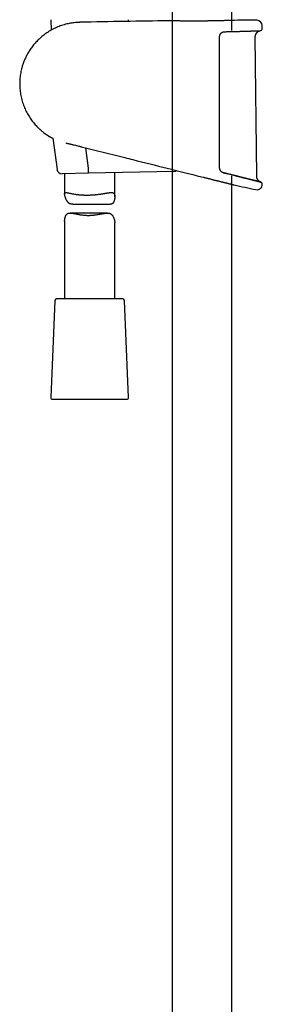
# Model space of a CAD drawing. Header units: millimetres. Extents: x 8 to 1577, y 12 to 2536.
# Tile 12 of 18: x 423 to 495, y 1668 to 1962. Entities that reach past the tile are written whole.
import ezdxf

# ---------------------------------------------------------------- set-up
doc = ezdxf.new("R2010")
doc.units = ezdxf.units.MM

msp = doc.modelspace()

# ---------------------------------------------------------------- linework, layer by layer
at = {"color": 7, "linetype": 'Continuous', "lineweight": 30}
for p, q in [((468.25, 2315.56), (468.25, 1429.02)), ((486.05, 1958.81), (486.05, 2315.56)), ((432.02, 1962.09), (432.16, 1958.96)), ((455.26, 1961.59), (455.28, 1962.09)), ((467.37, 1961.75), (467.39, 1961.75)), ((486.91, 1961.9), (486.92, 1961.9)), ((495.18, 1959.32), (495.16, 1960.34)), ((493.52, 1915.28), (493.1, 1956.99)), ((432.67, 1926.64), (433.89, 1917.35)), ((443.32, 1917.71), (442.53, 1923.77)), ((443.31, 1916.2), (435.4, 1916.05)), ((468.8, 1916.72), (443.31, 1916.2)), ((443.32, 1917.71), (443.32, 1917.7)), ((451.15, 1909.14), (451.15, 1916.36)), ((436.15, 1916.06), (436.15, 1910.03)), ((477.03, 1915.13), (477.06, 1915.13)), ((477.03, 1915.13), (477.03, 1915.13)), ((477.06, 1915.13), (477.63, 1914.98)), ((477.63, 1914.98), (477.7, 1914.97)), ((486.05, 1429.99), (486.05, 1915.42)), ((486.8, 1912.69), (486.8, 1912.69)), ((438.64, 1906.93), (449.74, 1906.93)), ((436.15, 1901.82), (436.15, 1878.61)), ((448.95, 1904.29), (437.8, 1904.29)), ((451.15, 1878.61), (451.15, 1901.36)), ((433.28, 1878.13), (432.02, 1849.13)), ((453.52, 1878.61), (433.78, 1878.61)), ((455.28, 1849.13), (454.02, 1878.13)), ((432.52, 1848.61), (443.03, 1848.61)), ((443.03, 1848.61), (454.78, 1848.61))]:
    msp.add_line(p, q, dxfattribs=at)
at = {"color": 7, "linetype": 'Continuous', "lineweight": 30, "flags": 128}
msp.add_lwpolyline([(495.19, 1912.83), (495.19, 1912.86), (495.19, 1912.88), (495.19, 1912.91), (495.19, 1912.93), (495.19, 1912.96), (495.19, 1912.98), (495.19, 1913.01), (495.19, 1913.03)], dxfattribs=at)
at = {"color": 7, "linetype": 'Continuous', "lineweight": 30}
for centre, radius, start, end in [((495.15, -486.71), 2448.62, 90.65006, 91.2732), ((495.15, -486.71), 2448.62, 90.03715, 90.1925), ((493.56, 1960.31), 1.6, 1.1109, 90.0371), ((494.68, 1959.31), 0.5, 272.2325, 1.0644), ((435.37, 1917.55), 1.5, 187.4492, 271.15), ((468.77, 1918.22), 1.5, 271.15, 304.644), ((494.69, 1913.04), 0.5, 358.9739, 76.0038), ((576.05, 2310.07), 407.28, 257.3436, 258.2718), ((493.59, 1912.86), 1.6, 258.2703, 358.9492), ((433.78, 1878.11), 0.5, 90, 177.5187), ((453.52, 1878.11), 0.5, 2.4813, 90), ((432.52, 1849.11), 0.5, 177.5187, 270), ((454.78, 1849.11), 0.5, 270, 2.4813)]:
    msp.add_arc(centre, radius, start, end, dxfattribs=at)
for points, knots in [([(440.74, 1961.3), (440.67, 1961.3), (440.35, 1961.3), (439.77, 1961.26), (439.02, 1961.19), (438.29, 1961.09), (437.57, 1960.96), (436.82, 1960.8), (436.05, 1960.6), (435.25, 1960.35), (434.49, 1960.07), (433.75, 1959.76), (433.02, 1959.42), (432.29, 1959.04), (431.57, 1958.63), (430.89, 1958.19), (430.25, 1957.74), (429.64, 1957.27), (429.08, 1956.8), (428.55, 1956.32), (428.06, 1955.84), (427.58, 1955.33), (427.11, 1954.81), (426.66, 1954.26), (426.25, 1953.71), (425.88, 1953.17), (425.53, 1952.65), (425.22, 1952.13), (424.94, 1951.63), (424.68, 1951.12), (424.43, 1950.6), (424.2, 1950.07), (423.99, 1949.55), (423.79, 1949.01), (423.61, 1948.47), (423.44, 1947.93), (423.28, 1947.3), (423.12, 1946.6), (422.97, 1945.81), (422.87, 1945.02), (422.79, 1944.23), (422.75, 1943.43), (422.75, 1942.63), (422.78, 1941.84), (422.84, 1941.04), (422.94, 1940.25), (423.08, 1939.43), (423.26, 1938.6), (423.48, 1937.76), (423.74, 1936.94), (424.03, 1936.15), (424.35, 1935.4), (424.69, 1934.68), (425.05, 1933.99), (425.44, 1933.33), (425.84, 1932.7), (426.26, 1932.09), (426.7, 1931.51), (427.16, 1930.96), (427.62, 1930.44), (428.04, 1930), (428.42, 1929.63), (428.76, 1929.31), (429.14, 1928.97), (429.55, 1928.63), (429.99, 1928.28), (430.46, 1927.94), (430.86, 1927.66), (431.1, 1927.5), (431.18, 1927.45)], [0, 0, 0, 0, 0.0043847, 0.0207508, 0.0368629, 0.052721, 0.0683253, 0.0836757, 0.1017606, 0.1194798, 0.1368335, 0.1538221, 0.1704463, 0.1886323, 0.2063608, 0.2236312, 0.240443, 0.2567962, 0.272411, 0.287584, 0.3023157, 0.316606, 0.3323091, 0.3474417, 0.3620036, 0.3759945, 0.3894142, 0.4022627, 0.4145403, 0.4262472, 0.438928, 0.4510937, 0.4632441, 0.4753963, 0.4875503, 0.4997058, 0.5118626, 0.5288836, 0.5459066, 0.5629321, 0.5799607, 0.596993, 0.6140292, 0.631069, 0.6481119, 0.6651572, 0.6822049, 0.7011273, 0.7197086, 0.7379496, 0.7558504, 0.7734108, 0.7903258, 0.8069113, 0.8231671, 0.839093, 0.85497, 0.8705061, 0.8857016, 0.9005564, 0.9150703, 0.9245985, 0.9347206, 0.9454626, 0.9568244, 0.9688058, 0.9814069, 0.9940135, 1, 1, 1, 1]), ([(467.47, 1961.75), (467.46, 1961.75), (467.44, 1961.75), (467.41, 1961.75), (467.39, 1961.75), (467.39, 1961.75), (467.39, 1961.75), (467.39, 1961.75)], [0, 0, 0, 0, 0.1762372, 0.4276083, 0.679828, 0.8907895, 1, 1, 1, 1]), ([(478.44, 1961.69), (478.29, 1961.69), (477.92, 1961.69), (477.33, 1961.68), (476.67, 1961.68), (476.02, 1961.67), (475.36, 1961.67), (474.72, 1961.67), (474.09, 1961.67), (473.47, 1961.67), (472.86, 1961.68), (472.28, 1961.68), (471.72, 1961.69), (471.18, 1961.69), (470.67, 1961.7), (470.19, 1961.7), (469.75, 1961.71), (469.33, 1961.72), (468.95, 1961.72), (468.61, 1961.73), (468.31, 1961.73), (468.04, 1961.74), (467.82, 1961.74), (467.65, 1961.75), (467.52, 1961.75), (467.48, 1961.75), (467.46, 1961.75)], [0, 0, 0, 0, 0.0293832, 0.072446, 0.1154589, 0.1583247, 0.2011758, 0.2441737, 0.2872214, 0.3302195, 0.3730708, 0.4159369, 0.4589495, 0.502012, 0.5450249, 0.5878913, 0.6307921, 0.6738393, 0.7169363, 0.7599838, 0.8028848, 0.8458074, 0.8888763, 0.931995, 0.975064, 1, 1, 1, 1]), ([(480.79, 1961.73), (480.75, 1961.73), (480.61, 1961.72), (480.37, 1961.72), (480.06, 1961.72), (479.74, 1961.71), (479.42, 1961.71), (479.09, 1961.7), (478.77, 1961.7), (478.55, 1961.69), (478.44, 1961.69)], [0, 0, 0, 0, 0.046252, 0.182052, 0.318228, 0.454691, 0.591343, 0.728085, 0.864796, 1, 1, 1, 1]), ([(482.17, 1961.76), (482.03, 1961.75), (481.71, 1961.75), (481.25, 1961.74), (480.92, 1961.73), (480.79, 1961.73)], [0, 0, 0, 0, 0.303398, 0.733285, 1, 1, 1, 1]), ([(484.99, 1961.83), (484.95, 1961.83), (484.85, 1961.83), (484.66, 1961.82), (484.45, 1961.82), (484.23, 1961.81), (483.99, 1961.8), (483.75, 1961.8), (483.5, 1961.79), (483.25, 1961.78), (482.98, 1961.78), (482.71, 1961.77), (482.44, 1961.76), (482.25, 1961.76), (482.16, 1961.76)], [0, 0, 0, 0, 0.054093, 0.139337, 0.224917, 0.310781, 0.396875, 0.483144, 0.569526, 0.655961, 0.742368, 0.82868, 0.914835, 1, 1, 1, 1]), ([(486.88, 1961.9), (486.87, 1961.9), (486.83, 1961.89), (486.73, 1961.89), (486.58, 1961.88), (486.38, 1961.88), (486.14, 1961.87), (485.86, 1961.86), (485.54, 1961.85), (485.25, 1961.84), (485.06, 1961.83), (485, 1961.83)], [0, 0, 0, 0, 0.085893, 0.209018, 0.332002, 0.454569, 0.577095, 0.700039, 0.823124, 0.946068, 1, 1, 1, 1]), ([(486.91, 1961.9), (486.91, 1961.9), (486.9, 1961.9), (486.9, 1961.9), (486.88, 1961.9), (486.87, 1961.9), (486.87, 1961.9)], [0, 0, 0, 0, 0.204145, 0.56175, 0.937139, 1, 1, 1, 1]), ([(482.66, 1957.83), (482.66, 1957.82), (482.62, 1957.77), (482.55, 1957.66), (482.48, 1957.52), (482.42, 1957.36), (482.38, 1957.2), (482.35, 1957.04), (482.35, 1956.93), (482.35, 1956.87)], [0, 0, 0, 0, 0.035396, 0.196145, 0.356956, 0.517974, 0.679012, 0.839768, 1, 1, 1, 1]), ([(482.67, 1957.83), (482.67, 1957.83), (482.7, 1957.87), (482.76, 1957.94), (482.85, 1958.04), (482.94, 1958.13), (483.05, 1958.21), (483.16, 1958.28), (483.27, 1958.34), (483.39, 1958.39), (483.52, 1958.44), (483.65, 1958.47), (483.78, 1958.49), (483.88, 1958.5), (483.94, 1958.5), (483.95, 1958.5)], [0, 0, 0, 0, 0.009097, 0.092775, 0.176008, 0.258802, 0.343107, 0.429457, 0.5173, 0.606225, 0.695752, 0.785372, 0.875261, 0.967248, 1, 1, 1, 1]), ([(483.95, 1958.5), (483.98, 1958.5), (484.14, 1958.5), (484.44, 1958.51), (484.84, 1958.52), (485.24, 1958.53), (485.63, 1958.53), (486.01, 1958.54), (486.39, 1958.55), (486.77, 1958.56), (487.13, 1958.57), (487.5, 1958.58), (487.85, 1958.59), (488.2, 1958.6), (488.54, 1958.61), (488.88, 1958.62), (489.2, 1958.62), (489.52, 1958.63), (489.83, 1958.64), (490.14, 1958.65), (490.43, 1958.66), (490.72, 1958.67), (490.99, 1958.68), (491.26, 1958.69), (491.52, 1958.7), (491.77, 1958.71), (492.01, 1958.71), (492.25, 1958.72), (492.47, 1958.73), (492.68, 1958.74), (492.88, 1958.74), (493.07, 1958.75), (493.25, 1958.76), (493.43, 1958.76), (493.59, 1958.77), (493.74, 1958.77), (493.88, 1958.78), (494.01, 1958.79), (494.12, 1958.79), (494.23, 1958.79), (494.33, 1958.8), (494.41, 1958.8), (494.49, 1958.8), (494.55, 1958.81), (494.61, 1958.81), (494.65, 1958.81), (494.68, 1958.81), (494.69, 1958.81), (494.7, 1958.81), (494.7, 1958.81), (494.7, 1958.81)], [0, 0, 0, 0, 0.004074, 0.025759, 0.047377, 0.068886, 0.090254, 0.111787, 0.133365, 0.154911, 0.176447, 0.197991, 0.219559, 0.241171, 0.26284, 0.284386, 0.305908, 0.327483, 0.349089, 0.370705, 0.392304, 0.413863, 0.435361, 0.456843, 0.478378, 0.499973, 0.521608, 0.543259, 0.564901, 0.586509, 0.608061, 0.629518, 0.651052, 0.672594, 0.694104, 0.7156, 0.737105, 0.75863, 0.780197, 0.801826, 0.823322, 0.844817, 0.866415, 0.888072, 0.909745, 0.931378, 0.952921, 0.974312, 0.99204, 1, 1, 1, 1]), ([(493.1, 1956.99), (493.1, 1957.08), (493.11, 1957.25), (493.16, 1957.49), (493.23, 1957.69), (493.31, 1957.87), (493.39, 1958.01), (493.48, 1958.12), (493.55, 1958.22), (493.64, 1958.32), (493.75, 1958.41), (493.87, 1958.51), (494, 1958.59), (494.14, 1958.67), (494.3, 1958.73), (494.48, 1958.78), (494.61, 1958.8), (494.68, 1958.81)], [0, 0, 0, 0, 0.101298, 0.193148, 0.275135, 0.347206, 0.409634, 0.462672, 0.508041, 0.552551, 0.611797, 0.670926, 0.731148, 0.785588, 0.849912, 0.92358, 1, 1, 1, 1]), ([(494.59, 1958.81), (494.61, 1958.81), (494.66, 1958.81), (494.67, 1958.81), (494.67, 1958.81)], [0, 0, 0, 0, 0.370446, 1, 1, 1, 1]), ([(482.35, 1956.87), (482.35, 1956.54), (482.35, 1954.87), (482.35, 1951.87), (482.35, 1947.87), (482.35, 1943.87), (482.35, 1939.87), (482.35, 1935.71), (482.35, 1931.38), (482.35, 1926.89), (482.35, 1922.41), (482.35, 1919.42), (482.35, 1917.92)], [0, 0, 0, 0, 0.025673, 0.128366, 0.231059, 0.333752, 0.436449, 0.539147, 0.654357, 0.769567, 0.884783, 1, 1, 1, 1]), ([(431.19, 1927.44), (431.19, 1927.44), (431.19, 1927.44), (431.2, 1927.44), (431.22, 1927.43), (431.24, 1927.41), (431.28, 1927.39), (431.33, 1927.36), (431.39, 1927.32), (431.46, 1927.28), (431.53, 1927.24), (431.62, 1927.19), (431.72, 1927.14), (431.82, 1927.08), (431.94, 1927.01), (432.07, 1926.95), (432.2, 1926.87), (432.35, 1926.8), (432.51, 1926.72), (432.65, 1926.65), (432.74, 1926.6), (432.77, 1926.59)], [0, 0, 0, 0, 0.028677, 0.072427, 0.126615, 0.180758, 0.235, 0.28945, 0.344223, 0.39943, 0.455181, 0.509589, 0.564878, 0.620975, 0.677765, 0.735144, 0.793007, 0.851246, 0.90979, 0.968101, 1, 1, 1, 1]), ([(436.51, 1925.25), (436.52, 1925.24), (436.64, 1925.21), (436.86, 1925.16), (437.17, 1925.09), (437.48, 1925.01), (437.8, 1924.94), (438.12, 1924.86), (438.41, 1924.79), (438.6, 1924.75), (438.68, 1924.73)], [0, 0, 0, 0, 0.021499, 0.168506, 0.315295, 0.461385, 0.606361, 0.750416, 0.888169, 1, 1, 1, 1]), ([(438.68, 1924.73), (438.8, 1924.7), (439.15, 1924.61), (439.73, 1924.47), (440.32, 1924.32), (440.69, 1924.23), (440.83, 1924.2)], [0, 0, 0, 0, 0.180297, 0.490719, 0.807023, 1, 1, 1, 1]), ([(440.83, 1924.2), (440.9, 1924.18), (440.99, 1924.16), (441.08, 1924.13), (441.1, 1924.13)], [0, 0, 0, 0, 0.737431, 1, 1, 1, 1]), ([(441.1, 1924.13), (441.11, 1924.13), (445.47, 1923.03), (449.84, 1921.94), (454.19, 1920.85)], [0, 0, 0, 0, 0.001727, 1, 1, 1, 1]), ([(454.18, 1920.85), (454.97, 1920.65), (462.58, 1918.74), (470.2, 1916.84), (477.03, 1915.13)], [0, 0, 0, 0, 0.103193, 1, 1, 1, 1]), ([(443.31, 1916.2), (443.31, 1916.2), (443.31, 1916.2), (443.31, 1916.21), (443.32, 1916.24), (443.32, 1916.31), (443.33, 1916.43), (443.33, 1916.58), (443.33, 1916.76), (443.33, 1916.97), (443.33, 1917.2), (443.33, 1917.45), (443.32, 1917.62), (443.32, 1917.7)], [0, 0, 0, 0, 0.0134313, 0.0770327, 0.141278, 0.2471222, 0.3560333, 0.4618393, 0.5707112, 0.6764997, 0.7853548, 0.8911433, 1, 1, 1, 1]), ([(482.35, 1917.92), (482.35, 1917.84), (482.36, 1917.67), (482.42, 1917.42), (482.52, 1917.18), (482.61, 1917.04), (482.66, 1916.97)], [0, 0, 0, 0, 0.244516, 0.49591, 0.744636, 1, 1, 1, 1]), ([(483.59, 1916.34), (483.57, 1916.34), (483.5, 1916.36), (483.39, 1916.4), (483.27, 1916.45), (483.15, 1916.52), (483.04, 1916.59), (482.93, 1916.67), (482.83, 1916.76), (482.74, 1916.86), (482.69, 1916.93), (482.66, 1916.97), (482.66, 1916.97)], [0, 0, 0, 0, 0.065791, 0.186561, 0.306226, 0.424394, 0.540758, 0.655131, 0.767466, 0.877875, 0.986942, 1, 1, 1, 1]), ([(483.58, 1916.34), (483.99, 1916.23), (484.4, 1916.13), (484.78, 1916.04), (484.78, 1916.04)], [0, 0, 0, 0, 0.999247, 1, 1, 1, 1]), ([(484.79, 1916.03), (484.73, 1916.05), (484.54, 1916.1), (484.2, 1916.18), (483.86, 1916.27), (483.66, 1916.32), (483.59, 1916.33)], [0, 0, 0, 0, 0.155051, 0.494853, 0.835501, 1, 1, 1, 1]), ([(477.7, 1914.97), (477.82, 1914.94), (478.07, 1914.87), (478.46, 1914.78), (478.87, 1914.67), (479.28, 1914.57), (479.7, 1914.47), (480.11, 1914.36), (480.52, 1914.26), (480.91, 1914.16), (481.3, 1914.07), (481.67, 1913.97), (482.04, 1913.88), (482.4, 1913.79), (482.75, 1913.7), (483.1, 1913.62), (483.43, 1913.53), (483.75, 1913.45), (484.05, 1913.38), (484.33, 1913.31), (484.6, 1913.24), (484.86, 1913.18), (485.11, 1913.11), (485.34, 1913.06), (485.56, 1913), (485.76, 1912.95), (485.94, 1912.91), (486.1, 1912.87), (486.25, 1912.83), (486.38, 1912.8), (486.49, 1912.77), (486.59, 1912.74), (486.67, 1912.72), (486.73, 1912.71), (486.78, 1912.7), (486.81, 1912.69), (486.82, 1912.69), (486.81, 1912.69), (486.81, 1912.69)], [0, 0, 0, 0, 0.023548, 0.052334, 0.08132, 0.110306, 0.139924, 0.169542, 0.19938, 0.229218, 0.257941, 0.286664, 0.315593, 0.344522, 0.374107, 0.403691, 0.433507, 0.463323, 0.491423, 0.519523, 0.547827, 0.57613, 0.605088, 0.634045, 0.663233, 0.69242, 0.719685, 0.74695, 0.774412, 0.801874, 0.829963, 0.858053, 0.886362, 0.914671, 0.941279, 0.967887, 0.994683, 1, 1, 1, 1]), ([(485.94, 1915.75), (485.89, 1915.76), (485.71, 1915.8), (485.4, 1915.88), (485.07, 1915.96), (484.86, 1916.02), (484.79, 1916.03)], [0, 0, 0, 0, 0.134696, 0.474668, 0.815028, 1, 1, 1, 1]), ([(487.05, 1915.47), (487, 1915.48), (486.84, 1915.52), (486.55, 1915.59), (486.23, 1915.67), (486.02, 1915.73), (485.94, 1915.75)], [0, 0, 0, 0, 0.116419, 0.4539838, 0.7945242, 1, 1, 1, 1]), ([(487.04, 1915.47), (487.39, 1915.38), (488.1, 1915.2), (489.1, 1914.95), (490.04, 1914.72), (490.9, 1914.5), (491.69, 1914.31), (492.4, 1914.13), (493.02, 1913.97), (493.56, 1913.84), (494, 1913.73), (494.35, 1913.64), (494.61, 1913.58), (494.75, 1913.54), (494.81, 1913.53), (494.79, 1913.53), (494.79, 1913.53)], [0, 0, 0, 0, 0.076607, 0.153986, 0.230921, 0.307447, 0.383994, 0.461002, 0.53836, 0.615099, 0.691611, 0.768349, 0.845716, 0.922747, 0.999344, 1, 1, 1, 1]), ([(488.1, 1915.2), (488.07, 1915.21), (487.92, 1915.25), (487.64, 1915.32), (487.33, 1915.4), (487.13, 1915.45), (487.05, 1915.47)], [0, 0, 0, 0, 0.1050306, 0.4433179, 0.7804844, 1, 1, 1, 1]), ([(489.11, 1914.95), (489.08, 1914.96), (488.94, 1914.99), (488.68, 1915.06), (488.38, 1915.13), (488.18, 1915.18), (488.1, 1915.2)], [0, 0, 0, 0, 0.097086, 0.431735, 0.767779, 1, 1, 1, 1]), ([(490.04, 1914.72), (490.02, 1914.73), (489.89, 1914.76), (489.65, 1914.82), (489.37, 1914.89), (489.18, 1914.93), (489.11, 1914.95)], [0, 0, 0, 0, 0.091151, 0.4271231, 0.763215, 1, 1, 1, 1]), ([(490.9, 1914.5), (490.88, 1914.51), (490.77, 1914.54), (490.55, 1914.59), (490.29, 1914.66), (490.12, 1914.7), (490.04, 1914.72)], [0, 0, 0, 0, 0.0844, 0.419482, 0.755116, 1, 1, 1, 1]), ([(491.69, 1914.31), (491.67, 1914.31), (491.57, 1914.34), (491.37, 1914.39), (491.13, 1914.45), (490.97, 1914.49), (490.9, 1914.5)], [0, 0, 0, 0, 0.080986, 0.415392, 0.749843, 1, 1, 1, 1]), ([(492.4, 1914.13), (492.38, 1914.13), (492.29, 1914.16), (492.11, 1914.2), (491.9, 1914.26), (491.75, 1914.29), (491.69, 1914.31)], [0, 0, 0, 0, 0.090401, 0.422108, 0.752285, 1, 1, 1, 1]), ([(493.03, 1913.97), (493.01, 1913.98), (492.93, 1914), (492.77, 1914.04), (492.58, 1914.08), (492.46, 1914.12), (492.4, 1914.13)], [0, 0, 0, 0, 0.096469, 0.42699, 0.75848, 1, 1, 1, 1]), ([(493.57, 1913.84), (493.55, 1913.84), (493.48, 1913.86), (493.35, 1913.89), (493.19, 1913.93), (493.08, 1913.96), (493.03, 1913.97)], [0, 0, 0, 0, 0.102662, 0.435254, 0.76569, 1, 1, 1, 1]), ([(494.78, 1913.54), (494.7, 1913.56), (494.56, 1913.62), (494.38, 1913.72), (494.24, 1913.82), (494.14, 1913.9), (494.07, 1913.97), (494.01, 1914.03), (493.95, 1914.11), (493.87, 1914.21), (493.78, 1914.35), (493.7, 1914.5), (493.62, 1914.67), (493.57, 1914.86), (493.53, 1915.06), (493.52, 1915.2), (493.52, 1915.28)], [0, 0, 0, 0, 0.103616, 0.195164, 0.274107, 0.324665, 0.367511, 0.402443, 0.437278, 0.495555, 0.567741, 0.654122, 0.72832, 0.81059, 0.901059, 1, 1, 1, 1]), ([(494.01, 1913.73), (493.99, 1913.73), (493.94, 1913.75), (493.83, 1913.77), (493.69, 1913.81), (493.6, 1913.83), (493.57, 1913.84)], [0, 0, 0, 0, 0.109457, 0.439912, 0.77096, 1, 1, 1, 1]), ([(494.36, 1913.64), (494.34, 1913.64), (494.3, 1913.66), (494.21, 1913.68), (494.11, 1913.7), (494.04, 1913.72), (494.01, 1913.73)], [0, 0, 0, 0, 0.121768, 0.451051, 0.780045, 1, 1, 1, 1]), ([(494.61, 1913.58), (494.6, 1913.58), (494.57, 1913.59), (494.51, 1913.6), (494.43, 1913.62), (494.38, 1913.64), (494.36, 1913.64)], [0, 0, 0, 0, 0.140709, 0.468021, 0.794645, 1, 1, 1, 1]), ([(494.76, 1913.54), (494.76, 1913.54), (494.74, 1913.55), (494.7, 1913.56), (494.66, 1913.57), (494.62, 1913.58), (494.61, 1913.58)], [0, 0, 0, 0, 0.154178, 0.483166, 0.812293, 1, 1, 1, 1]), ([(494.81, 1913.53), (494.81, 1913.53), (494.81, 1913.53), (494.8, 1913.53), (494.78, 1913.53), (494.77, 1913.54), (494.76, 1913.54)], [0, 0, 0, 0, 0.171432, 0.498381, 0.825881, 1, 1, 1, 1]), ([(494.81, 1913.53), (494.81, 1913.53), (494.81, 1913.53), (494.8, 1913.53), (494.79, 1913.53), (494.78, 1913.54), (494.77, 1913.54)], [0, 0, 0, 0, 0.105224, 0.528662, 0.952982, 1, 1, 1, 1]), ([(438.64, 1906.93), (438.57, 1906.93), (438.41, 1906.93), (438.18, 1906.96), (437.96, 1907), (437.75, 1907.07), (437.55, 1907.17), (437.37, 1907.3), (437.21, 1907.44), (437.06, 1907.61), (436.92, 1907.8), (436.79, 1908.01), (436.66, 1908.25), (436.55, 1908.49), (436.46, 1908.73), (436.37, 1908.98), (436.3, 1909.22), (436.24, 1909.45), (436.19, 1909.66), (436.16, 1909.85), (436.15, 1910.02), (436.16, 1910.16), (436.19, 1910.26), (436.25, 1910.34), (436.33, 1910.39), (436.44, 1910.42), (436.55, 1910.42), (436.67, 1910.42), (436.78, 1910.41), (436.9, 1910.39), (437.08, 1910.36), (437.32, 1910.31), (437.65, 1910.24), (438.02, 1910.16), (438.41, 1910.08), (438.85, 1910), (439.24, 1909.93), (439.58, 1909.88), (439.85, 1909.85), (440.13, 1909.81), (440.41, 1909.78), (440.7, 1909.75), (441, 1909.73), (441.31, 1909.71), (441.62, 1909.69), (441.92, 1909.68), (442.22, 1909.67), (442.52, 1909.66), (442.83, 1909.66), (443.14, 1909.66), (443.46, 1909.67), (443.77, 1909.68), (444.18, 1909.7), (444.59, 1909.72), (444.98, 1909.75), (445.28, 1909.78), (445.57, 1909.8), (445.87, 1909.84), (446.16, 1909.87), (446.54, 1909.92), (446.91, 1909.97), (447.27, 1910.02), (447.53, 1910.07), (447.79, 1910.11), (448.05, 1910.15), (448.3, 1910.2), (448.54, 1910.24), (448.77, 1910.28), (449, 1910.31), (449.21, 1910.35), (449.42, 1910.37), (449.62, 1910.4), (449.82, 1910.41), (450, 1910.42), (450.18, 1910.42), (450.37, 1910.41), (450.55, 1910.36), (450.71, 1910.3), (450.84, 1910.2), (450.95, 1910.08), (451.04, 1909.92), (451.1, 1909.73), (451.13, 1909.52), (451.15, 1909.3), (451.15, 1909.08), (451.14, 1908.85), (451.12, 1908.61), (451.08, 1908.38), (451.04, 1908.14), (450.97, 1907.92), (450.9, 1907.7), (450.8, 1907.51), (450.69, 1907.33), (450.56, 1907.18), (450.41, 1907.07), (450.23, 1906.99), (450.04, 1906.95), (449.87, 1906.93), (449.77, 1906.93), (449.74, 1906.93)], [0, 0, 0, 0, 0.008153, 0.017343, 0.02665, 0.036024, 0.045538, 0.054731, 0.064038, 0.073394, 0.082838, 0.093757, 0.104702, 0.115702, 0.126716, 0.137855, 0.149012, 0.160241, 0.171514, 0.183239, 0.195155, 0.20717, 0.219386, 0.231111, 0.242995, 0.254955, 0.267062, 0.274864, 0.282681, 0.290607, 0.298532, 0.314488, 0.330662, 0.346565, 0.362657, 0.378844, 0.395228, 0.403894, 0.412575, 0.42138, 0.430184, 0.439055, 0.447927, 0.456929, 0.465949, 0.474338, 0.482743, 0.491265, 0.499788, 0.508374, 0.516961, 0.525671, 0.534397, 0.550811, 0.559133, 0.567456, 0.575835, 0.584215, 0.592703, 0.601207, 0.617971, 0.626467, 0.634963, 0.643515, 0.652067, 0.660728, 0.669404, 0.678066, 0.686744, 0.695552, 0.70436, 0.713243, 0.722125, 0.731159, 0.740217, 0.752056, 0.764042, 0.776108, 0.788345, 0.800188, 0.812228, 0.824371, 0.836716, 0.847167, 0.857647, 0.868188, 0.878742, 0.889415, 0.900101, 0.910835, 0.921595, 0.932077, 0.942689, 0.953382, 0.964262, 0.974751, 0.985426, 0.996186, 1, 1, 1, 1]), ([(436.15, 1901.82), (436.15, 1901.85), (436.15, 1901.96), (436.16, 1902.15), (436.19, 1902.38), (436.23, 1902.61), (436.28, 1902.85), (436.34, 1903.08), (436.42, 1903.31), (436.51, 1903.52), (436.62, 1903.71), (436.75, 1903.89), (436.9, 1904.04), (437.07, 1904.15), (437.26, 1904.23), (437.48, 1904.28), (437.71, 1904.3), (437.93, 1904.29), (438.14, 1904.28), (438.39, 1904.25), (438.72, 1904.19), (439.14, 1904.11), (439.59, 1904.02), (440.07, 1903.93), (440.58, 1903.83), (441.11, 1903.75), (441.6, 1903.69), (442.05, 1903.64), (442.44, 1903.62), (442.83, 1903.6), (443.1, 1903.6), (443.23, 1903.6)], [0, 0, 0, 0, 0.016431, 0.047934, 0.079617, 0.111341, 0.143423, 0.175542, 0.207807, 0.240151, 0.271657, 0.303555, 0.335697, 0.3684, 0.399929, 0.432014, 0.464358, 0.497186, 0.519391, 0.541643, 0.586735, 0.632117, 0.678056, 0.724937, 0.772351, 0.820043, 0.868318, 0.900956, 0.933816, 0.966791, 1, 1, 1, 1]), ([(443.23, 1903.6), (443.33, 1903.6), (443.53, 1903.6), (443.83, 1903.61), (444.13, 1903.62), (444.43, 1903.64), (444.73, 1903.67), (445.03, 1903.71), (445.33, 1903.74), (445.72, 1903.8), (446.19, 1903.88), (446.74, 1903.98), (447.19, 1904.06), (447.54, 1904.13), (447.83, 1904.18), (448.16, 1904.23), (448.5, 1904.27), (448.84, 1904.3), (449.13, 1904.29), (449.38, 1904.27), (449.59, 1904.22), (449.79, 1904.15), (449.97, 1904.05), (450.13, 1903.93), (450.28, 1903.78), (450.42, 1903.61), (450.54, 1903.42), (450.66, 1903.21), (450.77, 1902.97), (450.86, 1902.73), (450.94, 1902.49), (451.01, 1902.24), (451.07, 1902.01), (451.11, 1901.78), (451.14, 1901.56), (451.15, 1901.42), (451.15, 1901.36), (451.15, 1901.36)], [0, 0, 0, 0, 0.022758, 0.045561, 0.06871, 0.09186, 0.115194, 0.138528, 0.162208, 0.185932, 0.231472, 0.277584, 0.32398, 0.347458, 0.370976, 0.404902, 0.439155, 0.473595, 0.508454, 0.534054, 0.559981, 0.586092, 0.612596, 0.638203, 0.664128, 0.69019, 0.716498, 0.746913, 0.777402, 0.808046, 0.838726, 0.869756, 0.900833, 0.932114, 0.963515, 0.996178, 1, 1, 1, 1])]:
    msp.add_open_spline(points, degree=3, knots=knots, dxfattribs=at)

doc.saveas('drawing.dxf')
